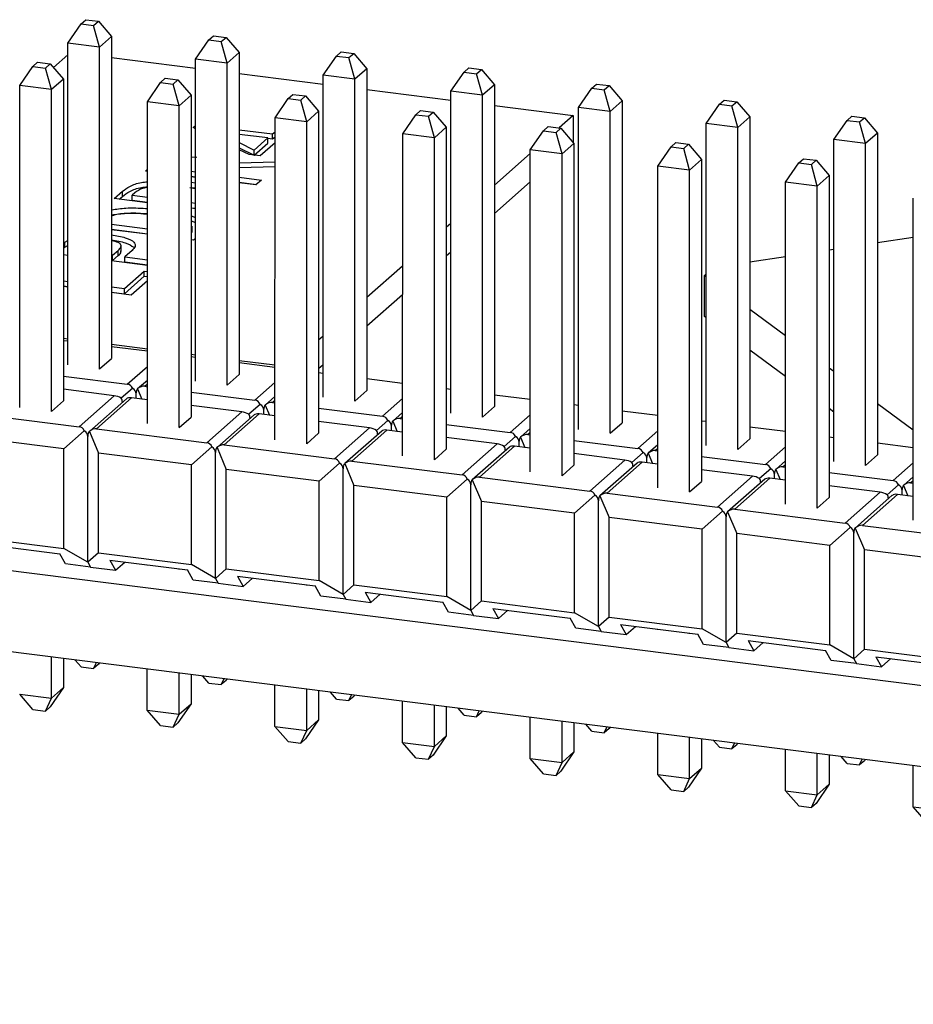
# Model space of a CAD drawing. Header units: millimetres. Extents: x 1690 to 1902, y 2170 to 2414.
# Tile 21 of 35: x 1829 to 1846, y 2203 to 2222. Entities that reach past the tile are written whole.
import ezdxf

# ---------------------------------------------------------------- set-up
doc = ezdxf.new("R2010")
doc.units = ezdxf.units.MM

msp = doc.modelspace()

# ---------------------------------------------------------------- linework, layer by layer
at = {"color": 7, "linetype": 'Continuous', "lineweight": 25}
for p, q in [((1830.477, 2221.51), (1830.566, 2221.588)), ((1830.566, 2221.588), (1830.8, 2221.559)), ((1830.711, 2221.481), (1830.8, 2221.559)), ((1830.8, 2221.559), (1831.045, 2221.275)), ((1830.233, 2221.153), (1830.477, 2221.51)), ((1830.477, 2221.51), (1830.711, 2221.481)), ((1830.822, 2221.079), (1830.711, 2221.481)), ((1831.045, 2221.275), (1830.822, 2221.079)), ((1831.045, 2221.275), (1831.045, 2215.283)), ((1832.609, 2220.854), (1832.853, 2221.211)), ((1832.853, 2221.211), (1832.942, 2221.289)), ((1832.853, 2221.211), (1833.087, 2221.181)), ((1832.942, 2221.289), (1833.176, 2221.259)), ((1833.087, 2221.181), (1833.176, 2221.259)), ((1833.198, 2220.779), (1833.087, 2221.181)), ((1833.176, 2221.259), (1833.421, 2220.976)), ((1830.822, 2221.079), (1830.233, 2221.153)), ((1830.233, 2215.161), (1830.233, 2221.153)), ((1830.822, 2215.086), (1830.822, 2221.079)), ((1835.229, 2220.912), (1835.318, 2220.99)), ((1835.318, 2220.99), (1835.552, 2220.96)), ((1829.961, 2220.698), (1830.233, 2220.937)), ((1831.045, 2220.886), (1832.609, 2220.689)), ((1833.198, 2220.779), (1832.609, 2220.854)), ((1832.609, 2214.861), (1832.609, 2220.854)), ((1833.421, 2220.976), (1833.198, 2220.779)), ((1833.421, 2220.976), (1833.421, 2214.984)), ((1834.985, 2220.554), (1835.229, 2220.912)), ((1835.229, 2220.912), (1835.463, 2220.882)), ((1835.463, 2220.882), (1835.552, 2220.96)), ((1835.574, 2220.48), (1835.463, 2220.882)), ((1835.552, 2220.96), (1835.797, 2220.676)), ((1829.335, 2220.361), (1829.579, 2220.718)), ((1829.579, 2220.718), (1829.668, 2220.796)), ((1829.579, 2220.718), (1829.813, 2220.689)), ((1829.668, 2220.796), (1829.902, 2220.767)), ((1829.813, 2220.689), (1829.902, 2220.767)), ((1829.924, 2220.287), (1829.813, 2220.689)), ((1829.902, 2220.767), (1830.147, 2220.483)), ((1833.198, 2214.787), (1833.198, 2220.779)), ((1835.797, 2220.676), (1835.574, 2220.48)), ((1835.797, 2220.676), (1835.797, 2214.684)), ((1837.605, 2220.612), (1837.694, 2220.69)), ((1837.694, 2220.69), (1837.928, 2220.661)), ((1837.839, 2220.583), (1837.928, 2220.661)), ((1837.928, 2220.661), (1838.173, 2220.377)), ((1830.147, 2220.483), (1829.924, 2220.287)), ((1830.147, 2220.483), (1830.147, 2214.491)), ((1831.955, 2220.419), (1832.044, 2220.497)), ((1832.044, 2220.497), (1832.278, 2220.467)), ((1832.189, 2220.389), (1832.278, 2220.467)), ((1832.278, 2220.467), (1832.523, 2220.184)), ((1833.421, 2220.586), (1834.985, 2220.389)), ((1835.574, 2220.48), (1834.985, 2220.554)), ((1834.985, 2214.562), (1834.985, 2220.554)), ((1835.574, 2214.488), (1835.574, 2220.48)), ((1837.361, 2220.255), (1837.605, 2220.612)), ((1837.605, 2220.612), (1837.839, 2220.583)), ((1837.95, 2220.181), (1837.839, 2220.583)), ((1829.924, 2220.287), (1829.335, 2220.361)), ((1829.335, 2214.369), (1829.335, 2220.361)), ((1829.924, 2214.294), (1829.924, 2220.287)), ((1831.711, 2220.062), (1831.955, 2220.419)), ((1831.955, 2220.419), (1832.189, 2220.389)), ((1832.3, 2219.987), (1832.189, 2220.389)), ((1835.797, 2220.287), (1837.361, 2220.09)), ((1837.36, 2214.263), (1837.361, 2220.255)), ((1837.95, 2220.181), (1837.361, 2220.255)), ((1838.173, 2220.377), (1837.95, 2220.181)), ((1838.173, 2220.377), (1838.173, 2214.385)), ((1839.737, 2219.956), (1839.981, 2220.313)), ((1839.981, 2220.313), (1840.07, 2220.391)), ((1839.981, 2220.313), (1840.215, 2220.283)), ((1840.07, 2220.391), (1840.304, 2220.361)), ((1840.215, 2220.283), (1840.304, 2220.361)), ((1840.326, 2219.881), (1840.215, 2220.283)), ((1840.304, 2220.361), (1840.549, 2220.078)), ((1832.523, 2220.184), (1832.3, 2219.987)), ((1832.523, 2220.184), (1832.523, 2214.192)), ((1834.087, 2219.762), (1834.331, 2220.12)), ((1834.331, 2220.12), (1834.42, 2220.198)), ((1834.331, 2220.12), (1834.565, 2220.09)), ((1834.42, 2220.198), (1834.654, 2220.168)), ((1834.565, 2220.09), (1834.654, 2220.168)), ((1834.676, 2219.688), (1834.565, 2220.09)), ((1834.654, 2220.168), (1834.899, 2219.885)), ((1837.95, 2214.188), (1837.95, 2220.181)), ((1840.549, 2220.078), (1840.326, 2219.881)), ((1840.549, 2220.078), (1840.548, 2214.086)), ((1842.357, 2220.014), (1842.446, 2220.092)), ((1842.446, 2220.092), (1842.679, 2220.062)), ((1832.3, 2219.987), (1831.711, 2220.062)), ((1831.711, 2214.069), (1831.711, 2220.062)), ((1832.3, 2213.995), (1832.3, 2219.987)), ((1836.707, 2219.82), (1836.796, 2219.898)), ((1836.796, 2219.898), (1837.03, 2219.869)), ((1838.173, 2219.988), (1839.637, 2219.803)), ((1839.736, 2213.963), (1839.737, 2219.956)), ((1840.326, 2219.881), (1839.737, 2219.956)), ((1842.112, 2219.656), (1842.357, 2220.014)), ((1842.357, 2220.014), (1842.591, 2219.984)), ((1842.591, 2219.984), (1842.679, 2220.062)), ((1842.702, 2219.582), (1842.591, 2219.984)), ((1842.679, 2220.062), (1842.925, 2219.778)), ((1834.086, 2213.77), (1834.087, 2219.762)), ((1834.676, 2219.688), (1834.087, 2219.762)), ((1834.899, 2219.885), (1834.676, 2219.688)), ((1834.899, 2219.885), (1834.899, 2213.892)), ((1836.463, 2219.463), (1836.707, 2219.82)), ((1836.707, 2219.82), (1836.941, 2219.791)), ((1836.941, 2219.791), (1837.03, 2219.869)), ((1837.052, 2219.389), (1836.941, 2219.791)), ((1837.03, 2219.869), (1837.275, 2219.585)), ((1839.637, 2219.803), (1839.377, 2219.573)), ((1839.637, 2219.803), (1839.637, 2219.301)), ((1840.326, 2213.889), (1840.326, 2219.881)), ((1842.925, 2219.778), (1842.702, 2219.582)), ((1842.925, 2219.778), (1842.924, 2213.786)), ((1844.488, 2219.357), (1844.733, 2219.714)), ((1844.733, 2219.714), (1844.822, 2219.792)), ((1844.733, 2219.714), (1844.967, 2219.685)), ((1844.822, 2219.792), (1845.055, 2219.763)), ((1844.967, 2219.685), (1845.055, 2219.763)), ((1845.055, 2219.763), (1845.3, 2219.479)), ((1832.565, 2219.58), (1832.609, 2219.619)), ((1832.609, 2219.559), (1832.565, 2219.58)), ((1833.421, 2219.541), (1834.041, 2219.463)), ((1834.676, 2213.696), (1834.676, 2219.688)), ((1837.275, 2219.585), (1837.052, 2219.389)), ((1837.275, 2219.585), (1837.274, 2213.593)), ((1838.838, 2219.164), (1839.083, 2219.521)), ((1839.083, 2219.521), (1839.172, 2219.599)), ((1839.083, 2219.521), (1839.317, 2219.491)), ((1839.172, 2219.599), (1839.406, 2219.569)), ((1839.317, 2219.491), (1839.406, 2219.569)), ((1839.406, 2219.569), (1839.651, 2219.286)), ((1842.702, 2219.582), (1842.112, 2219.656)), ((1842.112, 2213.664), (1842.112, 2219.656)), ((1842.702, 2213.59), (1842.702, 2219.582)), ((1845.078, 2219.283), (1844.967, 2219.685)), ((1833.955, 2219.387), (1833.421, 2219.454)), ((1833.7, 2219.162), (1833.955, 2219.387)), ((1833.955, 2219.292), (1833.955, 2219.387)), ((1833.955, 2219.38), (1834.041, 2219.369)), ((1834.041, 2219.463), (1834.087, 2219.503)), ((1834.041, 2219.369), (1834.041, 2219.463)), ((1834.041, 2219.369), (1834.087, 2219.409)), ((1836.462, 2213.471), (1836.463, 2219.463)), ((1837.052, 2219.389), (1836.463, 2219.463)), ((1837.052, 2213.396), (1837.052, 2219.389)), ((1839.428, 2219.089), (1839.317, 2219.491)), ((1845.078, 2219.283), (1844.488, 2219.357)), ((1844.488, 2213.365), (1844.488, 2219.357)), ((1845.3, 2219.479), (1845.078, 2219.283)), ((1845.3, 2219.479), (1845.3, 2213.487)), ((1833.421, 2219.3), (1833.7, 2219.162)), ((1833.421, 2219.206), (1833.7, 2219.068)), ((1833.604, 2219.078), (1833.421, 2219.167)), ((1833.7, 2219.068), (1833.955, 2219.292)), ((1833.7, 2219.068), (1833.7, 2219.162)), ((1834.087, 2219.297), (1833.809, 2219.052)), ((1839.428, 2219.089), (1838.838, 2219.164)), ((1838.838, 2213.171), (1838.838, 2219.164)), ((1839.651, 2219.286), (1839.428, 2219.089)), ((1839.651, 2219.286), (1839.65, 2213.294)), ((1841.214, 2218.864), (1841.459, 2219.222)), ((1841.459, 2219.222), (1841.548, 2219.3)), ((1841.459, 2219.222), (1841.693, 2219.192)), ((1841.548, 2219.3), (1841.781, 2219.27)), ((1841.693, 2219.192), (1841.781, 2219.27)), ((1841.804, 2218.79), (1841.693, 2219.192)), ((1841.781, 2219.27), (1842.026, 2218.986)), ((1845.078, 2213.29), (1845.078, 2219.283)), ((1832.633, 2219.021), (1832.523, 2219.027)), ((1833.809, 2219.052), (1833.604, 2219.078)), ((1838.838, 2219.098), (1838.173, 2218.511)), ((1839.428, 2213.097), (1839.428, 2219.089)), ((1842.026, 2218.986), (1841.804, 2218.79)), ((1842.026, 2218.986), (1842.026, 2212.994)), ((1843.835, 2218.922), (1843.924, 2219)), ((1843.924, 2219), (1844.157, 2218.971)), ((1844.069, 2218.893), (1844.157, 2218.971)), ((1844.157, 2218.971), (1844.402, 2218.687)), ((1831.675, 2218.771), (1831.711, 2218.803)), ((1833.421, 2218.923), (1834.087, 2218.944)), ((1834.087, 2218.852), (1833.421, 2218.831)), ((1841.804, 2218.79), (1841.214, 2218.864)), ((1841.214, 2212.872), (1841.214, 2218.864)), ((1841.804, 2212.798), (1841.804, 2218.79)), ((1843.59, 2218.565), (1843.835, 2218.922)), ((1843.835, 2218.922), (1844.069, 2218.893)), ((1844.18, 2218.491), (1844.069, 2218.893)), ((1831.711, 2218.766), (1831.675, 2218.771)), ((1832.523, 2218.769), (1832.609, 2218.759)), ((1832.523, 2218.675), (1832.609, 2218.664)), ((1832.609, 2218.653), (1832.523, 2218.664)), ((1833.421, 2218.656), (1833.837, 2218.604)), ((1833.837, 2218.604), (1833.732, 2218.512)), ((1844.402, 2218.687), (1844.18, 2218.491)), ((1844.402, 2218.687), (1844.402, 2212.695)), ((1832.6, 2218.441), (1832.5, 2218.456)), ((1832.523, 2218.561), (1832.609, 2218.552)), ((1832.523, 2218.467), (1832.609, 2218.458)), ((1833.421, 2218.562), (1833.744, 2218.521)), ((1833.732, 2218.512), (1833.421, 2218.551)), ((1838.173, 2217.983), (1838.838, 2218.57)), ((1844.18, 2218.491), (1843.59, 2218.565)), ((1843.59, 2212.573), (1843.59, 2218.565)), ((1844.18, 2212.498), (1844.18, 2218.491)), ((1831.092, 2218.257), (1831.247, 2218.394)), ((1831.711, 2218.179), (1831.092, 2218.257)), ((1831.186, 2218.246), (1831.247, 2218.299)), ((1831.247, 2218.299), (1831.247, 2218.394)), ((1831.476, 2218.365), (1831.426, 2218.321)), ((1831.426, 2218.321), (1831.711, 2218.285)), ((1831.426, 2218.227), (1831.426, 2218.321)), ((1845.966, 2212.273), (1845.966, 2218.266)), ((1831.426, 2218.227), (1831.711, 2218.191)), ((1832.523, 2218.183), (1832.609, 2218.172)), ((1832.523, 2218.088), (1832.609, 2218.077)), ((1832.609, 2218.066), (1832.523, 2218.077)), ((1832.523, 2217.937), (1832.609, 2217.904)), ((1831.045, 2217.782), (1831.711, 2217.698)), ((1831.045, 2217.688), (1831.711, 2217.604)), ((1832.523, 2217.842), (1832.609, 2217.81)), ((1832.546, 2217.63), (1832.546, 2217.747)), ((1837.361, 2217.795), (1837.275, 2217.719)), ((1831.711, 2217.593), (1831.045, 2217.677)), ((1832.609, 2217.52), (1832.568, 2217.485)), ((1845.3, 2217.438), (1845.966, 2217.538)), ((1830.147, 2217.423), (1830.173, 2217.447)), ((1830.147, 2217.329), (1830.173, 2217.353)), ((1830.173, 2217.447), (1830.233, 2217.481)), ((1830.173, 2217.353), (1830.173, 2217.447)), ((1830.173, 2217.353), (1830.233, 2217.387)), ((1831.223, 2217.272), (1831.223, 2217.39)), ((1832.568, 2217.485), (1832.523, 2217.49)), ((1830.233, 2217.201), (1830.147, 2217.212)), ((1831.045, 2217.204), (1831.064, 2217.202)), ((1831.064, 2217.202), (1831.169, 2217.294)), ((1831.064, 2217.108), (1831.064, 2217.202)), ((1831.064, 2217.108), (1831.169, 2217.2)), ((1831.169, 2217.2), (1831.169, 2217.294)), ((1831.425, 2217.289), (1831.293, 2217.173)), ((1831.293, 2217.173), (1831.711, 2217.12)), ((1831.293, 2217.079), (1831.293, 2217.173)), ((1837.275, 2217.191), (1837.361, 2217.267)), ((1842.924, 2217.08), (1843.59, 2217.18)), ((1844.402, 2217.303), (1844.488, 2217.315)), ((1831.045, 2217.11), (1831.064, 2217.108)), ((1831.711, 2217.015), (1831.045, 2217.099)), ((1831.293, 2217.079), (1831.711, 2217.026)), ((1836.462, 2217.003), (1835.797, 2216.416)), ((1831.284, 2216.583), (1831.652, 2216.908)), ((1831.284, 2216.488), (1831.652, 2216.813)), ((1831.652, 2216.908), (1831.711, 2216.9)), ((1831.652, 2216.813), (1831.652, 2216.908)), ((1831.652, 2216.813), (1831.711, 2216.806)), ((1842.071, 2216.823), (1842.112, 2216.86)), ((1842.112, 2216.793), (1842.071, 2216.823)), ((1842.071, 2216.823), (1842.071, 2216.069)), ((1830.147, 2216.726), (1830.233, 2216.715)), ((1830.147, 2216.632), (1830.233, 2216.621)), ((1830.233, 2216.61), (1830.147, 2216.621)), ((1831.045, 2216.613), (1831.284, 2216.583)), ((1831.711, 2216.728), (1831.408, 2216.462)), ((1831.045, 2216.519), (1831.284, 2216.488)), ((1831.408, 2216.462), (1831.045, 2216.507)), ((1831.284, 2216.488), (1831.284, 2216.583)), ((1835.797, 2215.888), (1836.462, 2216.475)), ((1842.112, 2216.038), (1842.071, 2216.069)), ((1843.59, 2215.701), (1842.924, 2216.193)), ((1834.985, 2215.699), (1834.899, 2215.624)), ((1830.233, 2215.643), (1830.147, 2215.653)), ((1830.233, 2215.602), (1830.147, 2215.613)), ((1831.711, 2215.456), (1831.045, 2215.54)), ((1831.711, 2215.416), (1831.045, 2215.5)), ((1832.609, 2215.343), (1832.523, 2215.354)), ((1832.609, 2215.303), (1832.523, 2215.314)), ((1843.59, 2214.947), (1842.924, 2215.439)), ((1830.822, 2215.087), (1831.045, 2215.283)), ((1831.045, 2215.283), (1831.045, 2215.283)), ((1834.086, 2215.157), (1833.421, 2215.241)), ((1834.086, 2215.117), (1833.421, 2215.201)), ((1834.899, 2215.096), (1834.985, 2215.171)), ((1830.147, 2214.954), (1831.338, 2214.804)), ((1833.198, 2214.787), (1833.421, 2214.984)), ((1833.421, 2214.984), (1833.421, 2214.984)), ((1834.985, 2215.004), (1834.899, 2215.015)), ((1844.488, 2215.038), (1844.402, 2215.102)), ((1831.711, 2214.874), (1831.529, 2214.714)), ((1831.661, 2214.764), (1831.711, 2214.757)), ((1836.462, 2214.818), (1835.797, 2214.901)), ((1831.094, 2214.589), (1830.147, 2214.708)), ((1830.44, 2214.012), (1831.094, 2214.589)), ((1831.435, 2214.726), (1831.226, 2214.542)), ((1831.5, 2214.538), (1831.5, 2214.621)), ((1831.529, 2214.714), (1831.61, 2214.524)), ((1832.523, 2214.655), (1833.714, 2214.505)), ((1834.086, 2214.575), (1833.905, 2214.415)), ((1835.574, 2214.488), (1835.797, 2214.684)), ((1835.797, 2214.684), (1835.797, 2214.684)), ((1837.36, 2214.704), (1837.274, 2214.715)), ((1838.838, 2214.518), (1838.173, 2214.602)), ((1829.924, 2214.295), (1830.147, 2214.491)), ((1830.147, 2214.491), (1830.147, 2214.491)), ((1831.321, 2214.531), (1830.631, 2213.922)), ((1830.763, 2213.972), (1831.417, 2214.548)), ((1831.711, 2214.511), (1831.417, 2214.548)), ((1833.47, 2214.289), (1832.523, 2214.409)), ((1833.811, 2214.427), (1833.602, 2214.243)), ((1833.905, 2214.415), (1833.986, 2214.224)), ((1834.037, 2214.464), (1834.086, 2214.458)), ((1839.736, 2214.405), (1839.65, 2214.416)), ((1845.966, 2213.947), (1845.3, 2214.439)), ((1881.238, 2204.769), (1805.47, 2214.315)), ((1828.387, 2214.271), (1830.44, 2214.012)), ((1832.816, 2213.713), (1833.47, 2214.289)), ((1833.697, 2214.231), (1833.007, 2213.623)), ((1833.139, 2213.672), (1833.793, 2214.249)), ((1834.086, 2214.212), (1833.793, 2214.249)), ((1833.876, 2214.238), (1833.876, 2214.322)), ((1834.899, 2214.356), (1836.09, 2214.206)), ((1836.462, 2214.276), (1836.281, 2214.116)), ((1837.95, 2214.188), (1838.173, 2214.385)), ((1838.173, 2214.385), (1838.173, 2214.385)), ((1841.214, 2214.219), (1840.548, 2214.303)), ((1844.488, 2214.284), (1844.402, 2214.348)), ((1832.3, 2213.995), (1832.523, 2214.192)), ((1832.523, 2214.192), (1832.523, 2214.192)), ((1835.846, 2213.99), (1834.899, 2214.109)), ((1836.186, 2214.128), (1835.978, 2213.944)), ((1836.252, 2213.939), (1836.252, 2214.022)), ((1836.281, 2214.116), (1836.362, 2213.925)), ((1836.413, 2214.165), (1836.462, 2214.159)), ((1837.274, 2214.056), (1838.466, 2213.906)), ((1840.326, 2213.889), (1840.549, 2214.086)), ((1840.548, 2214.086), (1840.549, 2214.086)), ((1842.112, 2214.106), (1842.026, 2214.117)), ((1830.156, 2213.599), (1830.537, 2213.934)), ((1830.631, 2213.922), (1830.803, 2213.518)), ((1830.763, 2213.972), (1832.816, 2213.713)), ((1834.676, 2213.696), (1834.899, 2213.892)), ((1834.899, 2213.892), (1834.899, 2213.892)), ((1835.192, 2213.414), (1835.846, 2213.99)), ((1836.073, 2213.932), (1835.383, 2213.324)), ((1835.515, 2213.373), (1836.169, 2213.949)), ((1836.462, 2213.912), (1836.169, 2213.949)), ((1838.838, 2213.976), (1838.657, 2213.816)), ((1838.789, 2213.866), (1838.838, 2213.859)), ((1843.59, 2213.92), (1842.924, 2214.003)), ((1830.156, 2213.599), (1828.427, 2213.817)), ((1830.602, 2211.488), (1830.602, 2213.829)), ((1833.139, 2213.672), (1835.192, 2213.414)), ((1838.222, 2213.691), (1837.274, 2213.81)), ((1837.568, 2213.114), (1838.222, 2213.691)), ((1838.562, 2213.828), (1838.354, 2213.644)), ((1838.628, 2213.64), (1838.628, 2213.723)), ((1838.657, 2213.816), (1838.738, 2213.626)), ((1839.65, 2213.757), (1840.842, 2213.607)), ((1841.214, 2213.677), (1841.033, 2213.517)), ((1842.702, 2213.59), (1842.924, 2213.786)), ((1842.924, 2213.786), (1842.924, 2213.786)), ((1844.488, 2213.806), (1844.402, 2213.817)), ((1845.966, 2213.62), (1845.3, 2213.704)), ((1830.156, 2211.747), (1830.156, 2213.599)), ((1832.532, 2213.3), (1830.803, 2213.518)), ((1830.803, 2211.666), (1830.803, 2213.518)), ((1832.532, 2213.3), (1832.913, 2213.635)), ((1832.978, 2211.189), (1832.978, 2213.53)), ((1833.007, 2213.623), (1833.179, 2213.218)), ((1837.052, 2213.396), (1837.275, 2213.593)), ((1837.274, 2213.593), (1837.275, 2213.593)), ((1838.449, 2213.633), (1837.759, 2213.024)), ((1837.891, 2213.074), (1838.545, 2213.65)), ((1838.838, 2213.613), (1838.545, 2213.65)), ((1840.598, 2213.391), (1839.65, 2213.511)), ((1840.938, 2213.529), (1840.73, 2213.345)), ((1841.033, 2213.517), (1841.114, 2213.326)), ((1841.165, 2213.566), (1841.214, 2213.56)), ((1845.078, 2213.29), (1845.3, 2213.487)), ((1845.3, 2213.487), (1845.3, 2213.487)), ((1832.532, 2211.448), (1832.532, 2213.3)), ((1834.908, 2213.001), (1835.288, 2213.336)), ((1835.383, 2213.324), (1835.555, 2212.919)), ((1835.515, 2213.373), (1837.568, 2213.114)), ((1839.428, 2213.097), (1839.65, 2213.294)), ((1839.65, 2213.294), (1839.65, 2213.294)), ((1839.944, 2212.815), (1840.598, 2213.391)), ((1840.825, 2213.333), (1840.135, 2212.725)), ((1840.267, 2212.774), (1840.921, 2213.351)), ((1841.214, 2213.314), (1840.921, 2213.351)), ((1841.004, 2213.34), (1841.004, 2213.424)), ((1842.026, 2213.458), (1843.218, 2213.308)), ((1843.59, 2213.378), (1843.409, 2213.218)), ((1834.908, 2213.001), (1833.179, 2213.218)), ((1833.179, 2211.366), (1833.179, 2213.218)), ((1835.354, 2210.89), (1835.354, 2213.23)), ((1842.974, 2213.092), (1842.026, 2213.211)), ((1843.314, 2213.23), (1843.106, 2213.046)), ((1843.38, 2213.041), (1843.38, 2213.124)), ((1843.409, 2213.218), (1843.49, 2213.027)), ((1843.541, 2213.267), (1843.59, 2213.261)), ((1844.402, 2213.158), (1845.594, 2213.008)), ((1834.908, 2211.148), (1834.908, 2213.001)), ((1837.284, 2212.701), (1837.664, 2213.036)), ((1837.73, 2210.59), (1837.73, 2212.931)), ((1837.759, 2213.024), (1837.931, 2212.62)), ((1837.891, 2213.074), (1839.944, 2212.815)), ((1841.804, 2212.798), (1842.026, 2212.994)), ((1842.026, 2212.994), (1842.026, 2212.994)), ((1842.32, 2212.516), (1842.974, 2213.092)), ((1843.2, 2213.034), (1842.511, 2212.426)), ((1842.643, 2212.475), (1843.297, 2213.051)), ((1843.59, 2213.014), (1843.297, 2213.051)), ((1845.69, 2212.93), (1845.482, 2212.746)), ((1845.966, 2213.078), (1845.785, 2212.918)), ((1845.917, 2212.967), (1845.966, 2212.961)), ((1881.238, 2203.26), (1805.47, 2212.806)), ((1837.284, 2212.701), (1835.555, 2212.919)), ((1835.555, 2211.067), (1835.555, 2212.919)), ((1840.267, 2212.774), (1842.32, 2212.516)), ((1845.35, 2212.793), (1844.402, 2212.912)), ((1844.696, 2212.216), (1845.35, 2212.793)), ((1845.019, 2212.176), (1845.673, 2212.752)), ((1845.966, 2212.715), (1845.673, 2212.752)), ((1845.756, 2212.742), (1845.756, 2212.825)), ((1845.785, 2212.918), (1845.866, 2212.728)), ((1837.284, 2210.849), (1837.284, 2212.701)), ((1839.66, 2212.402), (1837.931, 2212.62)), ((1837.931, 2210.768), (1837.931, 2212.62)), ((1839.66, 2212.402), (1840.04, 2212.737)), ((1840.106, 2210.291), (1840.106, 2212.632)), ((1840.135, 2212.725), (1840.307, 2212.32)), ((1844.18, 2212.498), (1844.402, 2212.695)), ((1844.402, 2212.695), (1844.402, 2212.695)), ((1845.576, 2212.735), (1844.887, 2212.126)), ((1839.66, 2210.55), (1839.66, 2212.402)), ((1842.036, 2212.102), (1842.416, 2212.438)), ((1842.511, 2212.426), (1842.683, 2212.021)), ((1842.643, 2212.475), (1844.696, 2212.216)), ((1842.036, 2212.102), (1840.307, 2212.32)), ((1840.307, 2210.468), (1840.307, 2212.32)), ((1842.482, 2209.992), (1842.482, 2212.332)), ((1842.036, 2210.25), (1842.036, 2212.102)), ((1844.412, 2211.803), (1842.683, 2212.021)), ((1842.683, 2210.169), (1842.683, 2212.021)), ((1844.412, 2211.803), (1844.792, 2212.138)), ((1844.857, 2209.692), (1844.857, 2212.033)), ((1844.887, 2212.126), (1845.058, 2211.722)), ((1845.019, 2212.176), (1847.072, 2211.917)), ((1828.427, 2211.965), (1830.156, 2211.747)), ((1828.639, 2211.827), (1830.079, 2211.645)), ((1829.924, 2211.656), (1829.924, 2211.665)), ((1830.185, 2211.457), (1830.079, 2211.645)), ((1830.602, 2211.488), (1830.156, 2211.747)), ((1830.803, 2211.666), (1830.602, 2211.488)), ((1830.803, 2211.666), (1832.532, 2211.448)), ((1844.412, 2209.951), (1844.412, 2211.803)), ((1846.788, 2211.504), (1845.058, 2211.722)), ((1845.058, 2209.87), (1845.058, 2211.722)), ((1830.652, 2211.398), (1830.185, 2211.457)), ((1830.602, 2211.488), (1830.652, 2211.398)), ((1831.015, 2211.527), (1832.455, 2211.346)), ((1831.015, 2211.527), (1831.12, 2211.339)), ((1831.12, 2211.339), (1831.294, 2211.492)), ((1830.652, 2211.398), (1831.12, 2211.339)), ((1831.711, 2211.431), (1831.711, 2211.44)), ((1832.3, 2211.357), (1832.3, 2211.366)), ((1832.561, 2211.158), (1832.455, 2211.346)), ((1832.978, 2211.189), (1832.532, 2211.448)), ((1833.179, 2211.366), (1832.978, 2211.189)), ((1833.179, 2211.366), (1834.908, 2211.148)), ((1833.028, 2211.099), (1832.561, 2211.158)), ((1832.978, 2211.189), (1833.028, 2211.099)), ((1833.028, 2211.099), (1833.496, 2211.04)), ((1833.39, 2211.228), (1834.831, 2211.047)), ((1833.39, 2211.228), (1833.496, 2211.04)), ((1833.496, 2211.04), (1833.67, 2211.193)), ((1834.086, 2211.131), (1834.086, 2211.14)), ((1835.354, 2210.89), (1834.908, 2211.148)), ((1834.676, 2211.057), (1834.676, 2211.066)), ((1834.937, 2210.858), (1834.831, 2211.047)), ((1835.555, 2211.067), (1835.354, 2210.89)), ((1835.555, 2211.067), (1837.284, 2210.849)), ((1835.766, 2210.929), (1837.207, 2210.747)), ((1835.766, 2210.929), (1835.872, 2210.74)), ((1835.404, 2210.799), (1834.937, 2210.858)), ((1835.354, 2210.89), (1835.404, 2210.799)), ((1835.404, 2210.799), (1835.872, 2210.74)), ((1835.872, 2210.74), (1836.046, 2210.894)), ((1836.462, 2210.832), (1836.462, 2210.841)), ((1837.052, 2210.758), (1837.052, 2210.767)), ((1837.313, 2210.559), (1837.207, 2210.747)), ((1837.73, 2210.59), (1837.284, 2210.849)), ((1837.931, 2210.768), (1837.73, 2210.59)), ((1837.931, 2210.768), (1839.66, 2210.55)), ((1837.78, 2210.5), (1837.313, 2210.559)), ((1837.73, 2210.59), (1837.78, 2210.5)), ((1838.142, 2210.629), (1839.583, 2210.448)), ((1838.142, 2210.629), (1838.248, 2210.441)), ((1838.248, 2210.441), (1838.422, 2210.594)), ((1838.838, 2210.533), (1838.838, 2210.542)), ((1840.106, 2210.291), (1839.66, 2210.55)), ((1837.78, 2210.5), (1838.248, 2210.441)), ((1839.428, 2210.459), (1839.428, 2210.468)), ((1839.688, 2210.26), (1839.583, 2210.448)), ((1840.307, 2210.468), (1840.106, 2210.291)), ((1840.307, 2210.468), (1842.036, 2210.25)), ((1840.156, 2210.201), (1839.688, 2210.26)), ((1840.106, 2210.291), (1840.156, 2210.201)), ((1840.156, 2210.201), (1840.624, 2210.142)), ((1840.518, 2210.33), (1841.959, 2210.149)), ((1840.518, 2210.33), (1840.624, 2210.142)), ((1840.624, 2210.142), (1840.798, 2210.295)), ((1841.214, 2210.233), (1841.214, 2210.242)), ((1842.482, 2209.992), (1842.036, 2210.25)), ((1841.804, 2210.159), (1841.804, 2210.168)), ((1842.064, 2209.96), (1841.959, 2210.149)), ((1842.683, 2210.169), (1842.482, 2209.992)), ((1842.482, 2209.992), (1842.532, 2209.901)), ((1842.683, 2210.169), (1844.412, 2209.951)), ((1842.894, 2210.031), (1844.335, 2209.849)), ((1842.894, 2210.031), (1843, 2209.842)), ((1843, 2209.842), (1843.174, 2209.996)), ((1842.532, 2209.901), (1842.064, 2209.96)), ((1842.532, 2209.901), (1843, 2209.842)), ((1843.59, 2209.934), (1843.59, 2209.943)), ((1844.18, 2209.86), (1844.18, 2209.869)), ((1844.44, 2209.661), (1844.335, 2209.849)), ((1844.857, 2209.692), (1844.412, 2209.951)), ((1845.058, 2209.87), (1844.857, 2209.692)), ((1845.058, 2209.87), (1846.788, 2209.652)), ((1829.924, 2208.958), (1829.924, 2209.725)), ((1830.147, 2209.697), (1830.147, 2209.155)), ((1830.478, 2209.541), (1830.366, 2209.669)), ((1844.908, 2209.602), (1844.44, 2209.661)), ((1844.857, 2209.692), (1844.908, 2209.602)), ((1845.27, 2209.731), (1846.711, 2209.55)), ((1845.27, 2209.731), (1845.376, 2209.543)), ((1845.376, 2209.543), (1845.55, 2209.696)), ((1845.966, 2209.635), (1845.966, 2209.644)), ((1830.478, 2209.541), (1830.711, 2209.511)), ((1830.711, 2209.511), (1830.762, 2209.62)), ((1830.8, 2209.589), (1830.711, 2209.511)), ((1830.816, 2209.613), (1830.8, 2209.589)), ((1831.71, 2208.733), (1831.71, 2209.5)), ((1844.908, 2209.602), (1845.376, 2209.543)), ((1832.3, 2208.659), (1832.3, 2209.426)), ((1832.523, 2209.398), (1832.523, 2208.855)), ((1832.854, 2209.241), (1832.742, 2209.37)), ((1833.087, 2209.212), (1833.138, 2209.32)), ((1833.176, 2209.29), (1833.087, 2209.212)), ((1833.192, 2209.314), (1833.176, 2209.29)), ((1830.147, 2209.155), (1829.902, 2208.797)), ((1829.924, 2208.958), (1830.147, 2209.155)), ((1832.854, 2209.241), (1833.087, 2209.212)), ((1834.086, 2208.434), (1834.086, 2209.201)), ((1834.676, 2208.359), (1834.676, 2209.127)), ((1834.898, 2209.098), (1834.898, 2208.556)), ((1829.335, 2209.032), (1829.924, 2208.958)), ((1829.58, 2208.749), (1829.335, 2209.032)), ((1829.813, 2208.719), (1829.924, 2208.958)), ((1835.229, 2208.942), (1835.118, 2209.071)), ((1835.229, 2208.942), (1835.463, 2208.913)), ((1835.463, 2208.913), (1835.513, 2209.021)), ((1835.552, 2208.991), (1835.463, 2208.913)), ((1835.568, 2209.014), (1835.552, 2208.991)), ((1836.462, 2208.134), (1836.462, 2208.901)), ((1829.58, 2208.749), (1829.813, 2208.719)), ((1829.902, 2208.797), (1829.813, 2208.719)), ((1831.71, 2208.733), (1832.3, 2208.659)), ((1831.955, 2208.449), (1831.71, 2208.733)), ((1832.523, 2208.855), (1832.278, 2208.498)), ((1832.3, 2208.659), (1832.523, 2208.855)), ((1837.052, 2208.06), (1837.052, 2208.827)), ((1837.274, 2208.799), (1837.274, 2208.257)), ((1837.605, 2208.643), (1837.494, 2208.771)), ((1837.839, 2208.613), (1837.889, 2208.722)), ((1837.944, 2208.715), (1837.928, 2208.691)), ((1832.189, 2208.42), (1832.3, 2208.659)), ((1834.898, 2208.556), (1834.654, 2208.199)), ((1834.676, 2208.359), (1834.898, 2208.556)), ((1837.605, 2208.643), (1837.839, 2208.613)), ((1837.928, 2208.691), (1837.839, 2208.613)), ((1838.838, 2207.835), (1838.838, 2208.602)), ((1839.428, 2207.761), (1839.428, 2208.528)), ((1831.955, 2208.449), (1832.189, 2208.42)), ((1832.278, 2208.498), (1832.189, 2208.42)), ((1834.086, 2208.434), (1834.676, 2208.359)), ((1834.331, 2208.15), (1834.086, 2208.434)), ((1834.565, 2208.121), (1834.676, 2208.359)), ((1839.65, 2208.5), (1839.65, 2207.957)), ((1839.981, 2208.343), (1839.87, 2208.472)), ((1839.981, 2208.343), (1840.215, 2208.314)), ((1840.215, 2208.314), (1840.265, 2208.422)), ((1840.304, 2208.392), (1840.215, 2208.314)), ((1840.32, 2208.415), (1840.304, 2208.392)), ((1834.654, 2208.199), (1834.565, 2208.121)), ((1837.274, 2208.257), (1837.03, 2207.899)), ((1837.052, 2208.06), (1837.274, 2208.257)), ((1841.214, 2207.536), (1841.214, 2208.303)), ((1841.804, 2207.461), (1841.804, 2208.229)), ((1842.026, 2208.2), (1842.026, 2207.658)), ((1842.357, 2208.044), (1842.246, 2208.173)), ((1834.331, 2208.15), (1834.565, 2208.121)), ((1836.462, 2208.134), (1837.052, 2208.06)), ((1836.707, 2207.851), (1836.462, 2208.134)), ((1836.941, 2207.821), (1837.052, 2208.06)), ((1842.357, 2208.044), (1842.591, 2208.015)), ((1842.591, 2208.015), (1842.641, 2208.123)), ((1842.68, 2208.093), (1842.591, 2208.015)), ((1842.696, 2208.116), (1842.68, 2208.093)), ((1843.59, 2207.236), (1843.59, 2208.003)), ((1836.707, 2207.851), (1836.941, 2207.821)), ((1837.03, 2207.899), (1836.941, 2207.821)), ((1838.838, 2207.835), (1839.428, 2207.761)), ((1839.083, 2207.551), (1838.838, 2207.835)), ((1839.65, 2207.957), (1839.406, 2207.6)), ((1839.428, 2207.761), (1839.65, 2207.957)), ((1844.18, 2207.162), (1844.18, 2207.929)), ((1844.402, 2207.901), (1844.402, 2207.359)), ((1844.733, 2207.745), (1844.622, 2207.873)), ((1844.967, 2207.715), (1845.017, 2207.824)), ((1845.056, 2207.793), (1844.967, 2207.715)), ((1845.072, 2207.817), (1845.056, 2207.793)), ((1839.317, 2207.522), (1839.428, 2207.761)), ((1842.026, 2207.658), (1841.782, 2207.301)), ((1841.804, 2207.461), (1842.026, 2207.658)), ((1844.733, 2207.745), (1844.967, 2207.715)), ((1845.966, 2206.937), (1845.966, 2207.704)), ((1839.083, 2207.551), (1839.317, 2207.522)), ((1839.406, 2207.6), (1839.317, 2207.522)), ((1841.214, 2207.536), (1841.804, 2207.461)), ((1841.459, 2207.252), (1841.214, 2207.536)), ((1841.693, 2207.223), (1841.804, 2207.461)), ((1841.459, 2207.252), (1841.693, 2207.223)), ((1841.782, 2207.301), (1841.693, 2207.223)), ((1844.402, 2207.359), (1844.157, 2207.001)), ((1844.18, 2207.162), (1844.402, 2207.359)), ((1843.59, 2207.236), (1844.18, 2207.162)), ((1843.835, 2206.953), (1843.59, 2207.236)), ((1844.069, 2206.923), (1844.18, 2207.162)), ((1843.835, 2206.953), (1844.069, 2206.923)), ((1844.157, 2207.001), (1844.069, 2206.923)), ((1845.966, 2206.937), (1846.555, 2206.863)), ((1846.211, 2206.653), (1845.966, 2206.937))]:
    msp.add_line(p, q, dxfattribs=at)
at = {"color": 8, "linetype": 'Continuous', "lineweight": 25}
for p, q in [((1831.338, 2214.804), (1831.711, 2215.133)), ((1831.661, 2214.764), (1831.711, 2214.807)), ((1833.714, 2214.505), (1834.086, 2214.833)), ((1834.037, 2214.464), (1834.086, 2214.508)), ((1836.09, 2214.206), (1836.462, 2214.534)), ((1836.413, 2214.165), (1836.462, 2214.208)), ((1838.466, 2213.906), (1838.838, 2214.235)), ((1838.789, 2213.866), (1838.838, 2213.909)), ((1840.842, 2213.607), (1841.214, 2213.935)), ((1841.165, 2213.566), (1841.214, 2213.61)), ((1843.218, 2213.308), (1843.59, 2213.636)), ((1843.541, 2213.267), (1843.59, 2213.31)), ((1845.594, 2213.008), (1845.966, 2213.337)), ((1845.917, 2212.967), (1845.966, 2213.011))]:
    msp.add_line(p, q, dxfattribs=at)
at = {"color": 7, "linetype": 'Continuous', "lineweight": 25}
for centre, major_axis, ratio, start_param, end_param in [((1831.277, 2214.588), (0.094, 0.208), 0.699056, 5.709803, 6.495201), ((1831.6, 2214.547), (0.094, 0.208), 0.699056, 0.212015, 0.997414), ((1831.155, 2214.48), (0.169, -0.076), 0.476834, 1.358781, 2.144179), ((1831.277, 2214.588), (0.218, 0.067), 0.699056, 6.07117, 6.856568), ((1831.6, 2214.547), (-0.055, 0.177), 0.476834, 0.212016, 0.997414), ((1831.155, 2214.48), (-0.055, 0.177), 0.476834, 4.497326, 4.924405), ((1831.478, 2214.439), (0.169, -0.076), 0.476834, 2.144179, 2.929577), ((1833.653, 2214.288), (0.094, 0.208), 0.699056, 5.709803, 6.495201), ((1833.653, 2214.288), (0.218, 0.067), 0.699056, 6.07117, 6.856568), ((1833.976, 2214.247), (-0.055, 0.177), 0.476834, 0.212016, 0.997414), ((1833.976, 2214.247), (0.094, 0.208), 0.699056, 0.212015, 0.997414), ((1833.531, 2214.18), (0.169, -0.076), 0.476834, 1.358781, 2.144179), ((1833.531, 2214.18), (-0.055, 0.177), 0.476834, 4.497326, 4.924405), ((1833.854, 2214.14), (0.169, -0.076), 0.476834, 2.144179, 2.929577), ((1836.029, 2213.989), (0.094, 0.208), 0.699056, 5.709803, 6.495201), ((1836.029, 2213.989), (0.218, 0.067), 0.699056, 6.07117, 6.856568), ((1836.352, 2213.948), (-0.055, 0.177), 0.476834, 0.212016, 0.997414), ((1836.352, 2213.948), (0.094, 0.208), 0.699056, 0.212015, 0.997414), ((1830.379, 2213.796), (0.094, 0.208), 0.699056, 5.709803, 6.495201), ((1830.379, 2213.796), (0.218, 0.067), 0.699056, 6.07117, 6.856568), ((1830.702, 2213.755), (-0.055, 0.177), 0.476834, 0.212016, 0.997414), ((1830.702, 2213.755), (0.094, 0.208), 0.699056, 0.212015, 0.997414), ((1835.907, 2213.881), (0.169, -0.076), 0.476834, 1.358781, 2.144179), ((1835.907, 2213.881), (-0.055, 0.177), 0.476834, 4.497326, 4.924405), ((1836.23, 2213.84), (0.169, -0.076), 0.476834, 2.144179, 2.929577), ((1838.405, 2213.69), (0.094, 0.208), 0.699056, 5.709803, 6.495201), ((1838.728, 2213.649), (0.094, 0.208), 0.699056, 0.212015, 0.997414), ((1832.755, 2213.496), (0.094, 0.208), 0.699056, 5.709803, 6.495201), ((1833.078, 2213.455), (0.094, 0.208), 0.699056, 0.212015, 0.997414), ((1838.283, 2213.582), (0.169, -0.076), 0.476834, 1.358781, 2.144179), ((1838.606, 2213.541), (0.169, -0.076), 0.476834, 2.144179, 2.929577), ((1838.405, 2213.69), (0.218, 0.067), 0.699056, 6.07117, 6.856568), ((1838.728, 2213.649), (-0.055, 0.177), 0.476834, 0.212016, 0.997414), ((1832.755, 2213.496), (0.218, 0.067), 0.699056, 6.07117, 6.856568), ((1833.078, 2213.455), (-0.055, 0.177), 0.476834, 0.212016, 0.997414), ((1838.283, 2213.582), (-0.055, 0.177), 0.476834, 4.497326, 4.924405), ((1840.781, 2213.39), (0.094, 0.208), 0.699056, 5.709803, 6.495201), ((1840.781, 2213.39), (0.218, 0.067), 0.699056, 6.07117, 6.856568), ((1841.104, 2213.349), (-0.055, 0.177), 0.476834, 0.212016, 0.997414), ((1841.104, 2213.349), (0.094, 0.208), 0.699056, 0.212015, 0.997414), ((1835.131, 2213.197), (0.094, 0.208), 0.699056, 5.709803, 6.495201), ((1835.131, 2213.197), (0.218, 0.067), 0.699056, 6.07117, 6.856568), ((1835.454, 2213.156), (-0.055, 0.177), 0.476834, 0.212016, 0.997414), ((1835.454, 2213.156), (0.094, 0.208), 0.699056, 0.212015, 0.997414), ((1840.659, 2213.282), (0.169, -0.076), 0.476834, 1.358781, 2.144179), ((1840.659, 2213.282), (-0.055, 0.177), 0.476834, 4.497326, 4.924405), ((1840.982, 2213.242), (0.169, -0.076), 0.476834, 2.144179, 2.929577), ((1843.157, 2213.091), (0.094, 0.208), 0.699056, 5.709803, 6.495201), ((1837.507, 2212.898), (0.094, 0.208), 0.699056, 5.709803, 6.495201), ((1843.157, 2213.091), (0.218, 0.067), 0.699056, 6.07117, 6.856568), ((1843.48, 2213.05), (-0.055, 0.177), 0.476834, 0.212016, 0.997414), ((1843.48, 2213.05), (0.094, 0.208), 0.699056, 0.212015, 0.997414), ((1837.507, 2212.898), (0.218, 0.067), 0.699056, 6.07117, 6.856568), ((1837.83, 2212.857), (-0.055, 0.177), 0.476834, 0.212016, 0.997414), ((1837.83, 2212.857), (0.094, 0.208), 0.699056, 0.212015, 0.997414), ((1843.035, 2212.983), (0.169, -0.076), 0.476834, 1.358781, 2.144179), ((1843.035, 2212.983), (-0.055, 0.177), 0.476834, 4.497326, 4.924405), ((1843.358, 2212.942), (0.169, -0.076), 0.476834, 2.144179, 2.929577), ((1845.533, 2212.791), (0.094, 0.208), 0.699056, 5.709803, 6.495201), ((1845.533, 2212.791), (0.218, 0.067), 0.699056, 6.07117, 6.856568), ((1845.856, 2212.751), (0.094, 0.208), 0.699056, 0.212015, 0.997414), ((1839.883, 2212.598), (0.094, 0.208), 0.699056, 5.709803, 6.495201), ((1840.206, 2212.557), (0.094, 0.208), 0.699056, 0.212015, 0.997414), ((1845.411, 2212.684), (0.169, -0.076), 0.476834, 1.358781, 2.144179), ((1845.411, 2212.684), (-0.055, 0.177), 0.476834, 4.497326, 4.924405), ((1845.734, 2212.643), (0.169, -0.076), 0.476834, 2.144179, 2.929577), ((1845.856, 2212.751), (-0.055, 0.177), 0.476834, 0.212016, 0.997414), ((1839.883, 2212.598), (0.218, 0.067), 0.699056, 6.07117, 6.856568), ((1840.206, 2212.557), (-0.055, 0.177), 0.476834, 0.212016, 0.997414), ((1842.259, 2212.299), (0.094, 0.208), 0.699056, 5.709803, 6.495201), ((1842.259, 2212.299), (0.218, 0.067), 0.699056, 6.07117, 6.856568), ((1842.582, 2212.258), (-0.055, 0.177), 0.476834, 0.212016, 0.997414), ((1842.582, 2212.258), (0.094, 0.208), 0.699056, 0.212015, 0.997414), ((1844.635, 2212), (0.094, 0.208), 0.699056, 5.709803, 6.495201), ((1844.635, 2212), (0.218, 0.067), 0.699056, 6.07117, 6.856568), ((1844.958, 2211.959), (-0.055, 0.177), 0.476834, 0.212016, 0.997414), ((1844.958, 2211.959), (0.094, 0.208), 0.699056, 0.212015, 0.997414)]:
    msp.add_ellipse(centre, major_axis=major_axis, ratio=ratio, start_param=start_param, end_param=end_param, dxfattribs=at)
for points, knots in [([(1831.247, 2218.394), (1831.289, 2218.425), (1831.373, 2218.487), (1831.538, 2218.555), (1831.674, 2218.569), (1831.711, 2218.573)], [0, 0, 0, 0, 0.4233259, 0.8450856, 1, 1, 1, 1]), ([(1831.247, 2218.299), (1831.289, 2218.331), (1831.373, 2218.393), (1831.538, 2218.461), (1831.674, 2218.475), (1831.711, 2218.478)], [0, 0, 0, 0, 0.423327, 0.845087, 1, 1, 1, 1]), ([(1831.711, 2218.467), (1831.685, 2218.462), (1831.573, 2218.439), (1831.518, 2218.397), (1831.476, 2218.365)], [0, 0, 0, 0, 0.230174, 1, 1, 1, 1]), ([(1831.045, 2218.049), (1831.132, 2218.062), (1831.331, 2218.092), (1831.571, 2218.084), (1831.699, 2218.071), (1831.711, 2218.07)], [0, 0, 0, 0, 0.414156, 0.947464, 1, 1, 1, 1]), ([(1831.045, 2217.955), (1831.132, 2217.968), (1831.331, 2217.998), (1831.571, 2217.99), (1831.699, 2217.977), (1831.711, 2217.976)], [0, 0, 0, 0, 0.414158, 0.947466, 1, 1, 1, 1]), ([(1831.711, 2217.964), (1831.683, 2217.967), (1831.559, 2217.98), (1831.371, 2217.987), (1831.179, 2217.967), (1831.077, 2217.95), (1831.048, 2217.933), (1831.045, 2217.932)], [0, 0, 0, 0, 0.122808, 0.548941, 0.762192, 0.975468, 1, 1, 1, 1]), ([(1831.04, 2217.581), (1831.132, 2217.566), (1831.316, 2217.537), (1831.474, 2217.454), (1831.496, 2217.365), (1831.449, 2217.315), (1831.425, 2217.289)], [0, 0, 0, 0, 0.280178, 0.558911, 0.779124, 1, 1, 1, 1]), ([(1831.169, 2217.294), (1831.191, 2217.316), (1831.233, 2217.358), (1831.217, 2217.425), (1831.114, 2217.46), (1831.051, 2217.47), (1831.036, 2217.472)], [0, 0, 0, 0, 0.332489, 0.661185, 0.920694, 1, 1, 1, 1]), ([(1831.04, 2217.487), (1831.135, 2217.472), (1831.323, 2217.443), (1831.414, 2217.382), (1831.459, 2217.351)], [0, 0, 0, 0, 0.501293, 1, 1, 1, 1]), ([(1831.169, 2217.2), (1831.197, 2217.222), (1831.231, 2217.249), (1831.215, 2217.278), (1831.212, 2217.283)], [0, 0, 0, 0, 0.792206, 1, 1, 1, 1])]:
    msp.add_open_spline(points, degree=3, knots=knots, dxfattribs=at)

doc.saveas('drawing.dxf')
